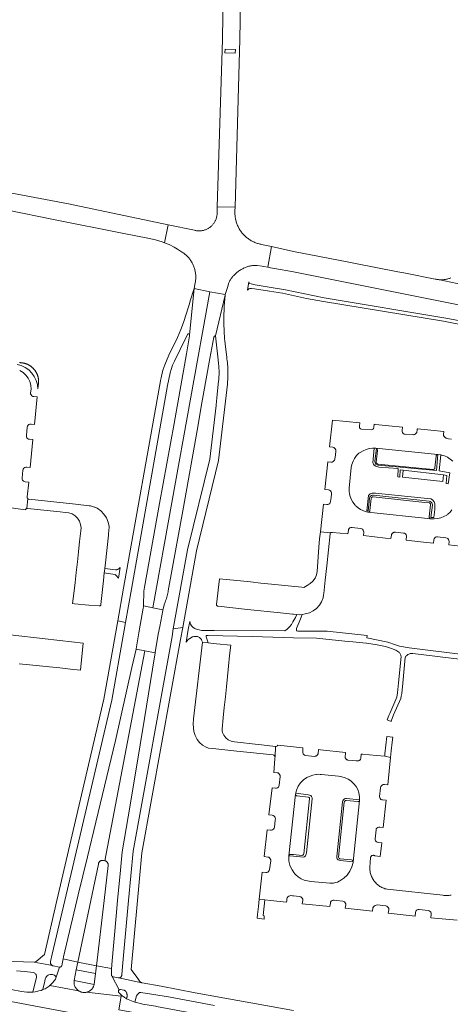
# Model space of a CAD drawing. Extents: x 152825 to 164088, y 457113 to 463005.
# Tile 136 of 256: x 157421 to 157546, y 460470 to 460756. Entities that reach past the tile are written whole.
import ezdxf

# ---------------------------------------------------------------- set-up
doc = ezdxf.new("R2010")
doc.units = 0
doc.header["$LTSCALE"] = 0.5
for name, color, linetype, lineweight in [('B-PV-VH-GESLOTENVERHARDING_ASFALT-GV', 251, 'CONTINUOUS', 18), ('B-PV-VH-GESLOTENVERHARDING_KUNSTSTOF-GV', 251, 'CONTINUOUS', 18), ('B-PV-VH-HALFVERHARDING_GRAVEL-GV', 251, 'CONTINUOUS', 18), ('B-PV-VH-ONVERHARD_ZAND-GV', 251, 'CONTINUOUS', 18), ('B-PV-VH-OPENVERHARDING_BETONSTRAATSTEEN-GV', 251, 'CONTINUOUS', 18), ('B-PV-VH-OPENVERHARDING_STRAATBAKSTEEN-GV', 251, 'CONTINUOUS', 18)]:
    doc.layers.add(name, color=color, linetype=linetype, lineweight=lineweight)

msp = doc.modelspace()

# ---------------------------------------------------------------- linework, layer by layer
at = {"layer": 'B-PV-VH-GESLOTENVERHARDING_ASFALT-GV', "flags": 128}
for points in [[(157471.155, 460677.681), (157470.052, 460674.068), (157469.801, 460673.246), (157469.532, 460672.38), (157468.103, 460667.79), (157467.373, 460665.834), (157466.376, 460663.49), (157463.886, 460658.377), (157462.693, 460655.498), (157462.091, 460654.027), (157461.75, 460652.242), (157461.746, 460652.225), (157461.637, 460651.799), (157461.535, 460651.372), (157461.441, 460650.942), (157461.426, 460650.869), (157450.731, 460590.721), (157449.022, 460581.181), (157451.254, 460580.698), (157453.004, 460590.35), (157463.461, 460649.503), (157464.213, 460653.192), (157464.502, 460654.138), (157464.923, 460655.396), (157465.448, 460656.593), (157467.101, 460660.025), (157469.39, 460664.579), (157469.468, 460664.56), (157469.608, 460664.495), (157469.736, 460664.391), (157469.806, 460664.291), (157469.853, 460664.151), (157469.842, 460664.23)], [(157475.781, 460676.719), (157471.155, 460677.681), (157469.842, 460664.23), (157469.853, 460664.151), (157469.857, 460664.115), (157469.859, 460664.054), (157469.852, 460663.993), (157468.965, 460658.743), (157465.351, 460638.498), (157461.157, 460615.257), (157456.821, 460590.985), (157456.635, 460589.821), (157456.485, 460585.562), (157459.239, 460584.967)], [(157477.402, 460663.955), (157480.218, 460675.802), (157480.24, 460675.94), (157475.781, 460676.719), (157459.239, 460584.967), (157462.113, 460584.346), (157462.293, 460584.986), (157462.531, 460585.8), (157462.776, 460586.612), (157462.911, 460586.98), (157463.037, 460587.351), (157463.157, 460587.725), (157463.269, 460588.1), (157463.372, 460588.478), (157463.469, 460588.858), (157463.557, 460589.24), (157463.638, 460589.624), (157463.697, 460589.932), (157468.058, 460614.164), (157472.053, 460636.424), (157473.466, 460644.541), (157473.845, 460646.616), (157475.763, 460657.381), (157476.941, 460663.545), (157476.956, 460663.593), (157476.983, 460663.654), (157477.017, 460663.712), (157477.057, 460663.765), (157477.104, 460663.813), (157477.156, 460663.856), (157477.212, 460663.891), (157477.273, 460663.92), (157477.336, 460663.941)], [(157480.218, 460675.802), (157477.402, 460663.955), (157478.165, 460656.948), (157478.207, 460656.643), (157478.263, 460656.198), (157478.31, 460655.751), (157478.35, 460655.304), (157478.381, 460654.856), (157478.405, 460654.407), (157478.42, 460653.958), (157478.428, 460653.509), (157478.427, 460653.06), (157478.419, 460652.611), (157478.402, 460652.162), (157478.378, 460651.713), (157478.345, 460651.265), (157478.305, 460650.818), (157477.996, 460647.941), (157477.779, 460645.877), (157477.695, 460645.062), (157477.561, 460643.757), (157475.799, 460628.114), (157469.307, 460601.839), (157465.149, 460578.885), (157467.872, 460579.248), (157471.874, 460601.485), (157478.296, 460627.735), (157480.84, 460649.888), (157480.989, 460651.95), (157480.999, 460652.479), (157481.001, 460653.007), (157480.994, 460653.536), (157480.98, 460654.064), (157480.958, 460654.593), (157480.928, 460655.12), (157480.889, 460655.648), (157480.843, 460656.174), (157480.789, 460656.7), (157480.727, 460657.225), (157480.673, 460657.635), (157480.189, 460661.595), (157480.18, 460661.684), (157480.108, 460662.409), (157480.044, 460663.136), (157479.988, 460663.863), (157479.94, 460664.591), (157479.901, 460665.319), (157479.869, 460666.048), (157479.845, 460666.777), (157479.829, 460667.506), (157479.821, 460668.235), (157479.821, 460668.965), (157479.83, 460669.694), (157479.846, 460670.423), (157479.87, 460671.152), (157479.902, 460671.881), (157479.942, 460672.609)], [(157507.352, 460602.554), (157506.95, 460595.521), (157506.716, 460594.5), (157506.284, 460593.547), (157505.671, 460592.699), (157504.902, 460591.99), (157504.006, 460591.448), (157503.08, 460590.826), (157502.417, 460590.92), (157499.501, 460591.223), (157496.602, 460591.528), (157493.631, 460591.842), (157490.52, 460592.17), (157487.556, 460592.483), (157484.646, 460592.789), (157481.578, 460593.113), (157478.583, 460593.429), (157477.711, 460585.921), (157477.731, 460585.776), (157477.793, 460585.645), (157477.817, 460585.619), (157477.892, 460585.538), (157478.019, 460585.466), (157478.161, 460585.435), (157486.727, 460584.514), (157496.306, 460583.502), (157499.78, 460583.115), (157500, 460583.091), (157500.98, 460582.983), (157501.819, 460582.891), (157502.522, 460583.015), (157503.457, 460583.18), (157504.645, 460583.506), (157505.752, 460584.049), (157506.737, 460584.789), (157507.567, 460585.7), (157508.213, 460586.751), (157508.65, 460587.903), (157508.795, 460588.722), (157508.865, 460589.116), (157509.262, 460592.977), (157509.703, 460597.188), (157510.676, 460606.487), (157510.697, 460606.57), (157510.713, 460606.614), (157510.777, 460606.712), (157510.822, 460606.755), (157507.837, 460607.045), (157507.619, 460605.027)], [(157459.239, 460584.967), (157456.485, 460585.562), (157456.474, 460585.261), (157456.415, 460584.845), (157455.55, 460579.94), (157455.136, 460577.721), (157454.366, 460573.042), (157454.338, 460572.918), (157456.901, 460572.448), (157459.858, 460571.906), (157459.866, 460571.955), (157460.769, 460577.319), (157461.195, 460579.576), (157462.063, 460584.17), (157462.113, 460584.346)], [(157451.254, 460580.698), (157449.022, 460581.181), (157444.946, 460558.439), (157431.37, 460500), (157427.724, 460484.303), (157425.343, 460482.274), (157425.282, 460482.229), (157425.208, 460482.183), (157425.13, 460482.144), (157425.048, 460482.113), (157424.964, 460482.089), (157424.878, 460482.073), (157424.791, 460482.064), (157424.704, 460482.064), (157430.105, 460481.066), (157430.07, 460481.078), (157429.99, 460481.116), (157429.914, 460481.16), (157429.842, 460481.212), (157429.775, 460481.269), (157429.714, 460481.332), (157429.658, 460481.401), (157429.609, 460481.474), (157429.567, 460481.552), (157429.532, 460481.633), (157429.505, 460481.716), (157429.485, 460481.802), (157429.473, 460481.89), (157429.469, 460481.978), (157429.473, 460482.066), (157429.485, 460482.153), (157429.505, 460482.239), (157430.001, 460484.347), (157433.66, 460500), (157447.259, 460558.17), (157450.869, 460578.455)], [(157467.249, 460575.791), (157467.872, 460579.248), (157465.149, 460578.885), (157464.773, 460576.632), (157453.487, 460514.312), (157452.165, 460500), (157450.39, 460480.779), (157450.183, 460478.364), (157450.183, 460478.348), (157450.177, 460478.266), (157450.164, 460478.184), (157450.143, 460478.104), (157450.114, 460478.027), (157450.078, 460477.953), (157450.034, 460477.882), (157449.985, 460477.816), (157449.929, 460477.755), (157449.867, 460477.7), (157449.801, 460477.651), (157449.729, 460477.609), (157449.655, 460477.574), (157449.577, 460477.546), (157449.497, 460477.526), (157449.415, 460477.513), (157449.332, 460477.509), (157455.976, 460476.105), (157455.896, 460476.129), (157455.819, 460476.161), (157455.745, 460476.199), (157455.676, 460476.245), (157455.611, 460476.298), (157455.551, 460476.356), (157455.497, 460476.42), (157455.45, 460476.488), (157454.849, 460477.287), (157452.888, 460479.893), (157454.726, 460500), (157455.985, 460513.78)], [(157456.901, 460572.448), (157454.338, 460572.918), (157453.142, 460567.659), (157448.336, 460546.44), (157442.645, 460522.702), (157440.229, 460512.687), (157437.517, 460501.615), (157437.141, 460500), (157433.313, 460483.567), (157433.184, 460482.995), (157437.455, 460482.095), (157441.19, 460500), (157443.39, 460510.547), (157443.396, 460510.59), (157443.416, 460510.687), (157443.443, 460510.783), (157443.478, 460510.876), (157443.52, 460510.966), (157443.57, 460511.052), (157443.626, 460511.134), (157443.689, 460511.211), (157443.757, 460511.283), (157443.831, 460511.35), (157443.911, 460511.409), (157443.994, 460511.463), (157444.082, 460511.51), (157444.174, 460511.549), (157444.268, 460511.581), (157444.364, 460511.605), (157444.462, 460511.621), (157444.561, 460511.63), (157444.661, 460511.63), (157444.76, 460511.622), (157444.858, 460511.607), (157445.244, 460511.515)], [(157481.8, 460574.1), (157477.714, 460574.521), (157475.236, 460574.794), (157473.591, 460575.014), (157470.964, 460552.694), (157470.929, 460551.208), (157471.063, 460549.074), (157471.447, 460547.895), (157472.092, 460546.716), (157472.738, 460545.889), (157473.619, 460545.089), (157474.639, 460544.48), (157475.357, 460544.25), (157477.512, 460543.988), (157483.608, 460543.356), (157494.181, 460542.236), (157494.311, 460542.154), (157494.428, 460542.054), (157494.529, 460541.938), (157494.612, 460541.809), (157494.676, 460541.68), (157494.86, 460544.733), (157490.752, 460545.183), (157489.823, 460545.282), (157482.892, 460546.008), (157481.936, 460546.213), (157481.068, 460546.599), (157480.359, 460547.225), (157479.823, 460548.002), (157479.456, 460548.754), (157479.362, 460549.226), (157479.328, 460549.405), (157479.316, 460549.587), (157479.325, 460549.769), (157479.659, 460553.051), (157479.96, 460556.015), (157480.277, 460559.127), (157480.569, 460561.994), (157480.881, 460565.064), (157481.182, 460568.026), (157481.496, 460571.115)], [(157459.858, 460571.906), (157456.901, 460572.448), (157445.244, 460511.515), (157445.255, 460511.512), (157445.354, 460511.484), (157445.451, 460511.448), (157445.544, 460511.405), (157445.634, 460511.354), (157445.72, 460511.297), (157445.801, 460511.233), (157445.877, 460511.163), (157445.948, 460511.088), (157446.012, 460511.007), (157446.07, 460510.921), (157446.121, 460510.832), (157446.165, 460510.738), (157446.201, 460510.642), (157446.231, 460510.543), (157446.252, 460510.442), (157446.265, 460510.339), (157446.271, 460510.236), (157446.268, 460510.133), (157445.086, 460500), (157442.87, 460481.01), (157447.223, 460480.215), (157447.268, 460481.075), (157447.316, 460481.401), (157448.572, 460495.392), (157448.992, 460500), (157449.796, 460508.819), (157450.294, 460514.086), (157451.997, 460524.304), (157454.236, 460537.557), (157456.74, 460552.825), (157459.118, 460567.144)], [(157506.73, 460536.562), (157507.347, 460536.614), (157507.819, 460536.598), (157508.184, 460536.586), (157513.141, 460536.062), (157514.095, 460535.919), (157515.017, 460535.639), (157515.889, 460535.228), (157516.693, 460534.695), (157517.41, 460534.051), (157517.553, 460533.884), (157518.193, 460533.075), (157518.693, 460532.173), (157519.04, 460531.202), (157519.225, 460530.188), (157519.244, 460529.178), (157519.218, 460528.994), (157517.371, 460511.208), (157517.328, 460511.043), (157516.977, 460509.724), (157516.399, 460508.488), (157515.611, 460507.375), (157514.639, 460506.418), (157513.512, 460505.648), (157513.321, 460505.552), (157512.797, 460505.331), (157512.254, 460505.16), (157511.698, 460505.041), (157511.134, 460504.973), (157510.565, 460504.959), (157505.084, 460505.526), (157504.107, 460505.65), (157503.158, 460505.913), (157502.257, 460506.311), (157501.424, 460506.834), (157500.674, 460507.473), (157500.51, 460507.635), (157500.025, 460508.227), (157500, 460508.265), (157499.607, 460508.868), (157499.261, 460509.551), (157498.991, 460510.267), (157498.8, 460511.009), (157498.733, 460511.389), (157498.69, 460511.773), (157498.671, 460512.159), (157498.675, 460512.545), (157498.702, 460512.919), (157498.706, 460512.955), (157500.63, 460530.877), (157500.701, 460531.176), (157500.801, 460531.599), (157500.907, 460532.047), (157501.395, 460533.147), (157502.078, 460534.138), (157502.931, 460534.986), (157503.926, 460535.663), (157504.136, 460535.764), (157504.895, 460536.116), (157505.691, 460536.377), (157506.512, 460536.544)], [(157436.988, 460479.796), (157437.455, 460482.095), (157433.184, 460482.995), (157432.841, 460481.535), (157432.735, 460481.032), (157432.732, 460481.02), (157432.71, 460480.96), (157432.68, 460480.902), (157432.644, 460480.849), (157432.601, 460480.8), (157432.553, 460480.757), (157432.5, 460480.721), (157432.442, 460480.691), (157432.382, 460480.668), (157432.319, 460480.654), (157432.255, 460480.647), (157432.19, 460480.648), (157432.126, 460480.657), (157431.092, 460477.718), (157431.088, 460477.518), (157431.021, 460477.31), (157430.908, 460477.137), (157430.618, 460476.711), (157430.095, 460476.088), (157429.794, 460475.78), (157429.509, 460475.475), (157429.257, 460475.251), (157437.616, 460473.774), (157437.569, 460473.805), (157437.446, 460473.898), (157437.328, 460473.997), (157437.215, 460474.101), (157437.108, 460474.212), (157437.006, 460474.328), (157436.911, 460474.449), (157436.822, 460474.574), (157436.74, 460474.705), (157436.665, 460474.839), (157436.596, 460474.977), (157436.535, 460475.118), (157436.482, 460475.263), (157436.436, 460475.41), (157436.398, 460475.559), (157436.367, 460475.71), (157436.344, 460475.862), (157436.33, 460476.016), (157436.323, 460476.169), (157436.324, 460476.323), (157436.334, 460476.477), (157436.351, 460476.63), (157436.376, 460476.782)], [(157442.593, 460478.815), (157436.988, 460479.796), (157436.376, 460476.782), (157442.189, 460475.611)], [(157447.223, 460480.215), (157442.87, 460481.01), (157442.593, 460478.815), (157442.189, 460475.611), (157442.184, 460475.589), (157442.148, 460475.439), (157442.103, 460475.292), (157442.051, 460475.147), (157441.992, 460475.005), (157441.925, 460474.866), (157441.851, 460474.731), (157441.77, 460474.6), (157441.682, 460474.473), (157441.588, 460474.351), (157441.488, 460474.234), (157441.382, 460474.123), (157441.27, 460474.017), (157441.153, 460473.917), (157441.031, 460473.823), (157440.904, 460473.736), (157440.773, 460473.655), (157440.637, 460473.582), (157440.499, 460473.515), (157440.356, 460473.456), (157440.211, 460473.404), (157440.064, 460473.36), (157439.922, 460473.326), (157449.963, 460472.198), (157450.018, 460472.545), (157449.97, 460472.587), (157449.79, 460472.756), (157449.615, 460472.932), (157449.446, 460473.113), (157449.283, 460473.299), (157449.278, 460473.307), (157449.247, 460473.363), (157449.223, 460473.422), (157449.207, 460473.484), (157449.199, 460473.547), (157449.199, 460473.611), (157449.207, 460473.674), (157449.223, 460473.736), (157449.246, 460473.795), (157449.277, 460473.851), (157449.314, 460473.903), (157449.357, 460473.949), (157449.406, 460473.99), (157447.44, 460477.901), (157447.43, 460477.909), (157447.379, 460477.959), (157447.333, 460478.015), (157447.294, 460478.076), (157447.261, 460478.14), (157447.236, 460478.208), (157447.219, 460478.278), (157447.175, 460478.734)], [(157449.33, 460468.191), (157500, 460459.005), (157544.522, 460450.934), (157518.903, 460458.509), (157517.869, 460458.719), (157500, 460462.054), (157474.327, 460466.601), (157460.245, 460469.185), (157459.936, 460469.241), (157456.261, 460469.911), (157454.097, 460470.413), (157453.962, 460470.469), (157451.572, 460471.466), (157451.373, 460471.574), (157451.159, 460471.699), (157450.949, 460471.831), (157450.744, 460471.969), (157450.543, 460472.114), (157450.347, 460472.266), (157450.156, 460472.423), (157450.018, 460472.545), (157449.963, 460472.198)]]:
    msp.add_lwpolyline(points, close=True, dxfattribs=at)
for points in [[(157545.892, 460633.956), (157545.021, 460634.046), (157544.693, 460634.151), (157544.499, 460634.212), (157544.373, 460634.24), (157544.252, 460634.283), (157544.137, 460634.34), (157544.029, 460634.412), (157543.932, 460634.496), (157543.846, 460634.592), (157543.772, 460634.697), (157543.712, 460634.811), (157543.666, 460634.931), (157543.636, 460635.056), (157543.621, 460635.184), (157543.622, 460635.313), (157543.625, 460635.338), (157543.66, 460636.177), (157539.918, 460636.572), (157536.071, 460636.966), (157535.959, 460636.978), (157535.924, 460636.505), (157535.925, 460636.456), (157535.917, 460636.315), (157535.893, 460636.177), (157535.854, 460636.042), (157535.8, 460635.912), (157535.731, 460635.789), (157535.649, 460635.675), (157535.554, 460635.571), (157535.449, 460635.479), (157535.333, 460635.399), (157535.209, 460635.333), (157535.078, 460635.281), (157534.943, 460635.244), (157534.525, 460635.27), (157532.506, 460635.363), (157532.197, 460635.439), (157531.926, 460635.608), (157531.723, 460635.854), (157531.608, 460636.151), (157531.591, 460636.47), (157531.687, 460637.422), (157527.691, 460637.844), (157523.836, 460638.239), (157523.451, 460638.279), (157523.365, 460637.384), (157523.287, 460637.073), (157523.19, 460636.901), (157523.029, 460636.74), (157522.78, 460636.634), (157519.791, 460636.885), (157519.522, 460636.948), (157519.356, 460637.084), (157519.244, 460637.243), (157519.176, 460637.421), (157519.156, 460637.738), (157519.263, 460638.715), (157511.384, 460639.442), (157510.505, 460631.718), (157511.425, 460631.606), (157511.725, 460631.523), (157511.985, 460631.351), (157512.181, 460631.108), (157512.292, 460630.817), (157512.309, 460630.506), (157512.188, 460629.369), (157512.033, 460628.166), (157511.949, 460627.864), (157511.776, 460627.604), (157511.531, 460627.411), (157511.237, 460627.303), (157510.925, 460627.292), (157510.036, 460627.398), (157509.165, 460619.335), (157510.181, 460619.228), (157510.524, 460619.099), (157510.751, 460618.895), (157510.942, 460618.646), (157511.044, 460618.349), (157511.049, 460618.035), (157510.937, 460617.021), (157510.796, 460615.842), (157510.724, 460615.538), (157510.557, 460615.273), (157510.315, 460615.075), (157510.021, 460614.966), (157509.709, 460614.958), (157508.703, 460615.076), (157507.837, 460607.045), (157510.822, 460606.755), (157510.862, 460606.793), (157510.964, 460606.851), (157511.078, 460606.883), (157511.404, 460606.858), (157515.852, 460606.408), (157515.984, 460607.379), (157516.027, 460607.7), (157516.176, 460607.968), (157516.419, 460608.168), (157516.712, 460608.28), (157517.026, 460608.295), (157519.534, 460608.016), (157519.831, 460607.937), (157520.091, 460607.771), (157520.288, 460607.534), (157520.403, 460607.249), (157520.426, 460606.942), (157520.345, 460605.928), (157526.739, 460605.228), (157528.33, 460605.065), (157528.451, 460606.066), (157528.464, 460606.115), (157528.496, 460606.207), (157528.535, 460606.296), (157528.581, 460606.381), (157528.633, 460606.463), (157528.693, 460606.539), (157528.758, 460606.611), (157528.829, 460606.677), (157528.906, 460606.736), (157528.987, 460606.79), (157529.072, 460606.836), (157529.161, 460606.875), (157529.252, 460606.907), (157529.346, 460606.931), (157529.442, 460606.947), (157529.538, 460606.956), (157529.635, 460606.956), (157531.937, 460606.693), (157532.246, 460606.618), (157532.515, 460606.449), (157532.716, 460606.202), (157532.827, 460605.905), (157532.729, 460604.59), (157537.798, 460604.042), (157540.679, 460603.731), (157540.778, 460604.701), (157540.864, 460605.005), (157541.039, 460605.268), (157541.285, 460605.466), (157541.579, 460605.58), (157541.894, 460605.599), (157544.305, 460605.328), (157544.608, 460605.241), (157544.87, 460605.067), (157545.068, 460604.822), (157545.183, 460604.53), (157545.204, 460604.216), (157545.133, 460603.252), (157548.419, 460602.917)], [(157546.045, 460613.422), (157545.514, 460612.764), (157544.894, 460612.188), (157544.68, 460612.033), (157544.511, 460611.899), (157543.674, 460611.452), (157542.787, 460611.114), (157541.865, 460610.892), (157540.921, 460610.788), (157539.973, 460610.804), (157539.906, 460610.812), (157521.658, 460612.773), (157521.614, 460612.784), (157521.268, 460612.858), (157520.863, 460612.945), (157520.138, 460613.196), (157519.449, 460613.535), (157518.808, 460613.955), (157518.222, 460614.452), (157518.067, 460614.607), (157517.909, 460614.784), (157517.254, 460615.624), (157516.742, 460616.558), (157516.388, 460617.563), (157516.268, 460618.228), (157516.199, 460618.611), (157516.182, 460619.676), (157516.801, 460625.667), (157517.001, 460626.614), (157517.158, 460627.043), (157517.334, 460627.524), (157517.682, 460628.17), (157517.793, 460628.377), (157518.37, 460629.155), (157519.051, 460629.844), (157519.241, 460629.973), (157519.412, 460630.1), (157520.231, 460630.583), (157521.109, 460630.95), (157522.028, 460631.192), (157522.972, 460631.307), (157523.476, 460631.298), (157523.619, 460631.295), (157523.923, 460631.29), (157541.953, 460629.462), (157542.773, 460629.357), (157542.913, 460629.339), (157543.845, 460629.08), (157544.731, 460628.69), (157545.551, 460628.176), (157546.289, 460627.55)], [(157545.794, 460501.556), (157545.449, 460501.501), (157545.101, 460501.462), (157544.752, 460501.439), (157544.402, 460501.432), (157544.052, 460501.441), (157543.703, 460501.466), (157543.416, 460501.499), (157527.206, 460503.242), (157526.896, 460503.316), (157526.591, 460503.406), (157526.29, 460503.51), (157525.995, 460503.63), (157525.706, 460503.764), (157525.424, 460503.913), (157525.15, 460504.075), (157524.885, 460504.251), (157524.628, 460504.441), (157524.382, 460504.642), (157524.146, 460504.856), (157523.921, 460505.082), (157523.708, 460505.319), (157523.506, 460505.565), (157523.318, 460505.822), (157523.142, 460506.088), (157522.981, 460506.363), (157522.833, 460506.645), (157522.699, 460506.934), (157522.58, 460507.229), (157522.476, 460507.531), (157522.388, 460507.837), (157522.315, 460508.147), (157522.257, 460508.46), (157522.216, 460508.776), (157522.19, 460509.093), (157522.18, 460509.412), (157522.183, 460509.662), (157522.387, 460512.362), (157522.404, 460512.474), (157522.437, 460512.582), (157522.484, 460512.684), (157522.546, 460512.779), (157522.62, 460512.864), (157522.706, 460512.937), (157522.801, 460512.998), (157522.904, 460513.045), (157523.012, 460513.077), (157523.124, 460513.093), (157523.237, 460513.093), (157523.348, 460513.077), (157523.457, 460513.046), (157523.56, 460512.999), (157523.655, 460512.939), (157523.692, 460512.908), (157525.249, 460512.778), (157525.662, 460516.756), (157524.659, 460516.855), (157524.354, 460516.925), (157524.087, 460517.088), (157523.885, 460517.327), (157523.768, 460517.617), (157523.748, 460517.929), (157524.007, 460520.458), (157524.087, 460520.759), (157524.26, 460521.018), (157524.506, 460521.209), (157524.8, 460521.311), (157525.111, 460521.314), (157526.114, 460521.128), (157526.936, 460529.066), (157525.975, 460529.173), (157525.68, 460529.254), (157525.398, 460529.35), (157525.192, 460529.59), (157525.072, 460529.881), (157525.05, 460530.196), (157525.326, 460532.727), (157525.398, 460533.037), (157525.568, 460533.305), (157525.818, 460533.502), (157526.117, 460533.632), (157526.445, 460533.675), (157527.405, 460533.598), (157528.221, 460541.491), (157526.528, 460541.86), (157524.091, 460542.125), (157520.104, 460542.452), (157519.682, 460542.497), (157519.585, 460541.176), (157519.527, 460541.051), (157519.459, 460540.942), (157519.378, 460540.842), (157519.285, 460540.754), (157519.182, 460540.678), (157519.07, 460540.615), (157518.952, 460540.566), (157518.828, 460540.533), (157518.701, 460540.515), (157518.281, 460540.546), (157515.932, 460540.712), (157515.805, 460540.74), (157515.682, 460540.783), (157515.566, 460540.841), (157515.457, 460540.913), (157515.358, 460540.998), (157515.27, 460541.094), (157515.195, 460541.2), (157515.133, 460541.314), (157515.088, 460541.427), (157515.124, 460542.992), (157507.916, 460543.766), (157507.254, 460543.837), (157507.163, 460542.61), (157507.135, 460542.513), (157507.087, 460542.396), (157507.025, 460542.286), (157506.949, 460542.185), (157506.861, 460542.094), (157506.762, 460542.015), (157506.654, 460541.95), (157506.538, 460541.898), (157506.417, 460541.861), (157506.293, 460541.84), (157506.166, 460541.835), (157503.485, 460542.097), (157503.36, 460542.143), (157503.243, 460542.204), (157503.133, 460542.278), (157503.033, 460542.365), (157502.944, 460542.464), (157502.868, 460542.573), (157502.806, 460542.69), (157502.758, 460542.813), (157502.726, 460542.937), (157502.744, 460544.323), (157500, 460544.612), (157495.506, 460545.085), (157495.434, 460544.94), (157495.322, 460544.823), (157495.18, 460544.746), (157495.021, 460544.715), (157494.86, 460544.733), (157494.676, 460541.68), (157494.667, 460541.348), (157494.661, 460541.152), (157494.315, 460537.167), (157495.255, 460537.089), (157495.558, 460537.006), (157495.821, 460536.833), (157496.017, 460536.587), (157496.128, 460536.293), (157496.144, 460535.979), (157495.88, 460533.497), (157495.807, 460533.185), (157495.639, 460532.912), (157495.391, 460532.708), (157495.092, 460532.593), (157494.771, 460532.581), (157493.8, 460532.696), (157492.896, 460524.847), (157493.877, 460524.735), (157494.178, 460524.654), (157494.44, 460524.485), (157494.639, 460524.243), (157494.754, 460523.953), (157494.775, 460523.642), (157494.739, 460523.299), (157494.488, 460521.266), (157494.397, 460520.967), (157494.219, 460520.71), (157493.973, 460520.518), (157493.68, 460520.409), (157493.367, 460520.393), (157492.394, 460520.499), (157491.5, 460512.721), (157492.545, 460512.598), (157492.848, 460512.518), (157493.113, 460512.348), (157493.311, 460512.105), (157493.425, 460511.812), (157493.443, 460511.498), (157493.073, 460508.957), (157492.988, 460508.657), (157492.815, 460508.398), (157492.571, 460508.204), (157492.28, 460508.094), (157491.968, 460508.078), (157490.979, 460508.187), (157490.079, 460500.368), (157490.078, 460500.363), (157491.719, 460500.182), (157493.37, 460500), (157498.04, 460499.479), (157498.091, 460500), (157498.138, 460500.486), (157498.224, 460500.79), (157498.398, 460501.052), (157498.645, 460501.249), (157498.939, 460501.362), (157499.258, 460501.414), (157499.705, 460501.367), (157500, 460501.334), (157501.83, 460501.132), (157502.14, 460501.052), (157502.408, 460500.876), (157502.605, 460500.623), (157502.71, 460500.32), (157502.71, 460500), (157502.596, 460499.024), (157510.63, 460498.216), (157510.745, 460499.168), (157510.819, 460499.479), (157510.988, 460499.751), (157511.236, 460499.954), (157511.357, 460500), (157511.535, 460500.068), (157511.856, 460500.08), (157512.572, 460500), (157514.327, 460499.804), (157514.624, 460499.717), (157514.881, 460499.546), (157515.077, 460499.307), (157515.193, 460499.02), (157515.22, 460498.713), (157515.065, 460497.7), (157522.967, 460496.861), (157523.088, 460497.798), (157523.266, 460498.094), (157523.48, 460498.35), (157523.726, 460498.546), (157524.019, 460498.66), (157524.332, 460498.682), (157526.799, 460498.398), (157527.103, 460498.318), (157527.367, 460498.147), (157527.563, 460497.901), (157527.671, 460497.606), (157527.681, 460497.292), (157527.567, 460496.277), (157535.321, 460495.447), (157535.438, 460496.466), (157535.515, 460496.771), (157535.685, 460497.036), (157535.929, 460497.234), (157536.223, 460497.345), (157536.537, 460497.357), (157537.384, 460497.27), (157539.127, 460497.071), (157539.428, 460496.986), (157539.689, 460496.813), (157539.885, 460496.569), (157539.996, 460496.277), (157540.013, 460495.964), (157539.922, 460494.988), (157547.567, 460494.249)], [(157354.634, 460482.587), (157448.803, 460464.854)], [(157448.803, 460464.854), (157354.634, 460482.587)], [(157419.593, 460479.566), (157421.903, 460479.319), (157424.593, 460479.032), (157424.9, 460478.866), (157425.075, 460478.724), (157425.202, 460478.579), (157425.299, 460478.449), (157425.372, 460478.279), (157425.408, 460478.005), (157425.384, 460477.705), (157424.395, 460473.357), (157425.039, 460473.448), (157425.55, 460473.545), (157426.154, 460473.699), (157426.742, 460473.88), (157427.286, 460474.088), (157427.817, 460476.575), (157427.974, 460477.223), (157428.159, 460477.647), (157428.325, 460477.89), (157428.534, 460478.099), (157428.802, 460478.287), (157429.017, 460478.392), (157429.406, 460478.469), (157429.78, 460478.485), (157430.05, 460478.456), (157430.327, 460478.39), (157430.652, 460478.249), (157430.878, 460478.061), (157431.092, 460477.718), (157432.126, 460480.657), (157430.234, 460481.027), (157430.153, 460481.049), (157430.105, 460481.066), (157424.704, 460482.064), (157421.646, 460482.178), (157415.616, 460482.384)], [(157449.33, 460468.191), (157449.963, 460472.198), (157439.922, 460473.326), (157439.914, 460473.324), (157439.763, 460473.295), (157439.61, 460473.274), (157439.457, 460473.261), (157439.303, 460473.257), (157439.149, 460473.26), (157438.995, 460473.271), (157438.843, 460473.29), (157438.691, 460473.317), (157438.541, 460473.352), (157438.393, 460473.395), (157438.247, 460473.445), (157438.105, 460473.503), (157437.965, 460473.568), (157437.829, 460473.64), (157437.697, 460473.719), (157437.616, 460473.774), (157429.257, 460475.251), (157429.095, 460475.108), (157428.544, 460474.684), (157427.992, 460474.357), (157427.286, 460474.088), (157426.742, 460473.88), (157426.154, 460473.699), (157425.55, 460473.545), (157425.039, 460473.448), (157424.395, 460473.357), (157423.948, 460473.308), (157423.429, 460473.308), (157422.669, 460473.336), (157421.078, 460473.555), (157420.605, 460473.644), (157404.274, 460476.733)], [(157500, 460467.984), (157471.495, 460473.204), (157461.648, 460475.053), (157456.092, 460476.084), (157456.058, 460476.089), (157455.976, 460476.105), (157449.332, 460477.509), (157449.25, 460477.512), (157449.168, 460477.524), (157447.712, 460477.764), (157447.682, 460477.772), (157447.614, 460477.795), (157447.549, 460477.826), (157447.487, 460477.864), (157447.44, 460477.901), (157449.406, 460473.99), (157449.46, 460474.025), (157449.518, 460474.052), (157449.578, 460474.072), (157449.641, 460474.084), (157449.704, 460474.089), (157449.768, 460474.085), (157450.75, 460473.906), (157450.806, 460473.903), (157450.882, 460473.893), (157450.957, 460473.874), (157451.029, 460473.848), (157451.099, 460473.815), (157451.164, 460473.775), (157451.225, 460473.728), (157451.281, 460473.675), (157451.331, 460473.616), (157451.374, 460473.553), (157451.411, 460473.485), (157451.44, 460473.434), (157451.503, 460473.313), (157451.558, 460473.189), (157451.606, 460473.062), (157451.647, 460472.932), (157451.68, 460472.801), (157451.705, 460472.667), (157451.722, 460472.532), (157451.731, 460472.397), (157451.732, 460472.261), (157451.725, 460472.125), (157451.71, 460471.99), (157451.687, 460471.856), (157451.656, 460471.724), (157451.618, 460471.594), (157451.572, 460471.466), (157453.962, 460470.469), (157454.501, 460472.262), (157454.718, 460472.638), (157454.993, 460472.964), (157455.317, 460473.219), (157455.705, 460473.29), (157463.78, 460471.952), (157477.078, 460469.527)]]:
    msp.add_lwpolyline(points, dxfattribs=at)
at = {"layer": 'B-PV-VH-GESLOTENVERHARDING_KUNSTSTOF-GV', "flags": 128}
msp.add_lwpolyline([(157543.582, 460623.597), (157531.864, 460624.905), (157531.643, 460622.93), (157543.361, 460621.622)], close=True, dxfattribs=at)
at = {"layer": 'B-PV-VH-HALFVERHARDING_GRAVEL-GV', "flags": 128}
for points in [[(157558.867, 460666.266), (157544.884, 460668.999), (157508.972, 460674.962), (157497.678, 460677.273), (157493.565, 460677.978), (157488.929, 460678.782), (157487.34, 460679.132), (157487.211, 460679.25), (157487.14, 460679.385), (157487.092, 460679.598), (157486.716, 460677.174), (157486.874, 460677.377), (157487.063, 460677.554), (157487.357, 460677.671), (157487.848, 460677.702), (157488.724, 460677.621), (157493.03, 460676.933), (157496.882, 460676.299), (157503.812, 460674.806), (157508.709, 460673.907), (157543.586, 460668.182), (157556.857, 460665.639)], [(157551.572, 460571.164), (157533.593, 460573.392), (157530.826, 460573.867), (157529.696, 460574.213), (157527.412, 460575.022), (157521.371, 460576.226), (157521.442, 460576.905), (157509.824, 460578.144), (157501.328, 460578.215), (157500.91, 460578.271), (157500.905, 460578.595), (157500.955, 460578.951), (157501.098, 460579.403), (157501.386, 460580.097), (157501.688, 460580.842), (157502.065, 460581.815), (157502.522, 460583.015), (157501.819, 460582.891), (157500.98, 460582.983), (157500.584, 460582.163), (157499.881, 460580.873), (157499.427, 460580.115), (157498.949, 460579.494), (157498.216, 460578.757), (157497.488, 460578.292), (157477.024, 460578.341), (157474.018, 460578.355), (157473.297, 460578.408), (157472.664, 460578.537), (157472.034, 460578.708), (157471.418, 460578.987), (157470.935, 460579.282), (157470.444, 460579.729), (157470.145, 460580.231), (157469.92, 460580.969), (157469.499, 460578.666), (157468.836, 460575.032), (157469.473, 460575.719), (157469.958, 460576.08), (157470.716, 460576.494), (157471.098, 460576.597), (157471.561, 460576.652), (157472.204, 460576.591), (157472.703, 460576.373), (157473.05, 460576.038), (157473.289, 460575.757), (157473.46, 460575.414), (157473.591, 460575.014), (157475.236, 460574.794), (157474.642, 460576.517), (157474.639, 460576.703), (157474.726, 460576.881), (157474.908, 460576.957), (157475.275, 460576.946), (157488.058, 460576.685), (157500, 460576.284), (157506.743, 460576.148), (157514.985, 460575.33), (157517.224, 460575.108), (157521.135, 460574.72), (157521.279, 460574.699), (157524.331, 460574.245), (157526.749, 460573.695), (157528.511, 460573.112), (157529.724, 460572.629), (157530.648, 460572.122), (157530.777, 460571.962), (157530.894, 460571.793), (157530.997, 460571.615), (157531.086, 460571.43), (157531.16, 460571.239), (157531.219, 460571.042), (157531.263, 460570.841), (157530.571, 460563.197), (157530.282, 460560.235), (157530.012, 460559.043), (157527.981, 460554.319), (157527.742, 460553.68), (157527.269, 460552.415), (157528.394, 460551.995), (157528.408, 460552.033), (157529.095, 460553.872), (157531.158, 460558.67), (157531.307, 460559.33), (157531.469, 460560.043), (157531.766, 460563.085), (157532.437, 460570.501), (157532.458, 460570.541), (157532.552, 460570.703), (157532.659, 460570.857), (157532.78, 460571.001), (157532.912, 460571.133), (157533.055, 460571.255), (157533.208, 460571.363), (157533.369, 460571.458), (157533.538, 460571.539), (157533.714, 460571.606), (157533.894, 460571.657), (157534.078, 460571.692), (157534.264, 460571.712), (157534.452, 460571.716), (157534.639, 460571.703), (157549.003, 460569.912)]]:
    msp.add_lwpolyline(points, dxfattribs=at)
msp.add_lwpolyline([(157449.205, 460593.58), (157449.763, 460596.703), (157449.451, 460596.425), (157449.434, 460596.408), (157449.417, 460596.391), (157449.399, 460596.375), (157449.381, 460596.359), (157449.364, 460596.343), (157449.345, 460596.327), (157449.327, 460596.312), (157449.308, 460596.297), (157449.289, 460596.283), (157449.27, 460596.269), (157449.25, 460596.255), (157449.23, 460596.241), (157449.21, 460596.228), (157449.19, 460596.215), (157449.17, 460596.203), (157449.149, 460596.191), (157449.128, 460596.179), (157449.107, 460596.168), (157449.086, 460596.157), (157449.064, 460596.146), (157449.043, 460596.136), (157449.021, 460596.126), (157448.999, 460596.117), (157448.977, 460596.108), (157448.955, 460596.099), (157448.932, 460596.091), (157448.909, 460596.083), (157448.887, 460596.076), (157448.864, 460596.069), (157448.841, 460596.062), (157448.818, 460596.056), (157448.795, 460596.05), (157448.771, 460596.045), (157448.748, 460596.04), (157448.725, 460596.035), (157448.701, 460596.031), (157448.677, 460596.027), (157448.654, 460596.023), (157448.63, 460596.021), (157448.606, 460596.018), (157448.582, 460596.016), (157448.558, 460596.014), (157448.534, 460596.013), (157448.511, 460596.012), (157448.487, 460596.012), (157448.463, 460596.012), (157448.439, 460596.012), (157448.415, 460596.013), (157448.391, 460596.014), (157445.233, 460596.379), (157445.139, 460595.577), (157445.088, 460595.097), (157448.186, 460594.67), (157448.247, 460594.62), (157448.307, 460594.57), (157448.366, 460594.518), (157448.425, 460594.465), (157448.482, 460594.412), (157448.539, 460594.357), (157448.594, 460594.302), (157448.649, 460594.245), (157448.703, 460594.187), (157448.755, 460594.129), (157448.807, 460594.07), (157448.858, 460594.01), (157448.907, 460593.949), (157448.956, 460593.887)], close=True, dxfattribs=at)
at = {"layer": 'B-PV-VH-ONVERHARD_ZAND-GV', "flags": 128}
msp.add_lwpolyline([(157419.808, 460655.673), (157421.013, 460655.315), (157422.143, 460654.764), (157423.167, 460654.034), (157424.057, 460653.146), (157424.789, 460652.124), (157425.343, 460650.995), (157425.704, 460649.791), (157425.862, 460648.544), (157426.027, 460650.212), (157426.034, 460650.308), (157426.039, 460650.405), (157426.042, 460650.502), (157426.044, 460650.598), (157426.044, 460650.695), (157426.042, 460650.792), (157426.038, 460650.888), (157426.033, 460650.985), (157426.027, 460651.081), (157426.018, 460651.178), (157426.008, 460651.274), (157425.996, 460651.37), (157425.982, 460651.466), (157425.967, 460651.561), (157425.95, 460651.656), (157425.932, 460651.751), (157425.911, 460651.846), (157425.889, 460651.94), (157425.866, 460652.034), (157425.841, 460652.127), (157425.814, 460652.22), (157425.786, 460652.312), (157425.755, 460652.404), (157425.724, 460652.496), (157425.691, 460652.587), (157425.656, 460652.677), (157425.619, 460652.766), (157425.581, 460652.855), (157425.542, 460652.944), (157425.501, 460653.031), (157425.458, 460653.118), (157425.414, 460653.204), (157425.369, 460653.289), (157425.321, 460653.374), (157425.273, 460653.457), (157425.223, 460653.54), (157425.171, 460653.622), (157425.119, 460653.703), (157425.064, 460653.783), (157425.008, 460653.862), (157424.951, 460653.94), (157424.893, 460654.017), (157424.833, 460654.093), (157424.772, 460654.168), (157424.71, 460654.242), (157424.646, 460654.315), (157424.581, 460654.386), (157424.515, 460654.457), (157424.448, 460654.526), (157424.379, 460654.594), (157424.309, 460654.661), (157424.238, 460654.727), (157424.166, 460654.791), (157424.093, 460654.854), (157424.019, 460654.916), (157423.943, 460654.977), (157423.867, 460655.036), (157423.789, 460655.094), (157423.711, 460655.151), (157423.631, 460655.206), (157423.551, 460655.26), (157423.47, 460655.312), (157423.387, 460655.363), (157423.304, 460655.412), (157423.22, 460655.46), (157423.136, 460655.507), (157423.05, 460655.552), (157422.964, 460655.595), (157422.877, 460655.637), (157422.789, 460655.678), (157422.7, 460655.716), (157422.611, 460655.754), (157422.521, 460655.79), (157422.431, 460655.824), (157422.34, 460655.856), (157422.248, 460655.887), (157422.156, 460655.917), (157422.063, 460655.945), (157421.97, 460655.971), (157421.877, 460655.995), (157421.783, 460656.018), (157421.689, 460656.04), (157421.594, 460656.059), (157421.499, 460656.077), (157421.403, 460656.093), (157421.308, 460656.108), (157421.212, 460656.121), (157421.116, 460656.132), (157421.02, 460656.141), (157420.924, 460656.149), (157420.827, 460656.156), (157420.73, 460656.16), (157420.634, 460656.163), (157420.537, 460656.164)], dxfattribs=at)
for points in [[(157524.105, 460631.248), (157523.923, 460631.29), (157523.619, 460631.295), (157523.476, 460631.298), (157523.095, 460627.043), (157523.282, 460626.706), (157523.445, 460626.42), (157523.981, 460626.145), (157524.816, 460625.846), (157530.439, 460625.46), (157530.327, 460622.991), (157530.863, 460622.941), (157531.05, 460625.011), (157531.864, 460624.905), (157543.582, 460623.597), (157544.59, 460623.415), (157544.316, 460621.046), (157544.989, 460620.946), (157545.388, 460624.188), (157542.296, 460624.712), (157542.773, 460629.357), (157541.953, 460629.462), (157541.535, 460624.799), (157524.641, 460626.37), (157523.981, 460626.632), (157523.769, 460626.993), (157523.694, 460627.554)], [(157541.108, 460613.551), (157541.108, 460615.171), (157540.921, 460615.707), (157540.385, 460616.281), (157539.898, 460616.618), (157533.253, 460617.316), (157523.877, 460618.288), (157522.88, 460618.238), (157522.269, 460618.051), (157521.782, 460617.603), (157521.302, 460613.177), (157521.693, 460613.09), (157522.107, 460616.808), (157522.207, 460617.12), (157522.401, 460617.386), (157522.668, 460617.577), (157522.982, 460617.674), (157523.31, 460617.669), (157539.45, 460615.901), (157539.731, 460615.822), (157539.981, 460615.671), (157540.18, 460615.457), (157540.313, 460615.196), (157540.37, 460614.91), (157540.353, 460614.761), (157539.948, 460611.181), (157540.808, 460611.207)], [(157500.63, 460530.877), (157500.641, 460530.721), (157500.701, 460530.577), (157500.804, 460530.459), (157500.938, 460530.38), (157501.091, 460530.347), (157504.282, 460530.019), (157504.432, 460529.972), (157504.56, 460529.881), (157504.655, 460529.755), (157504.706, 460529.607), (157504.711, 460529.45), (157502.996, 460513.524), (157502.954, 460513.365), (157502.863, 460513.228), (157502.734, 460513.126), (157502.579, 460513.071), (157502.415, 460513.067), (157500, 460513.298), (157499.263, 460513.369), (157499.105, 460513.365), (157498.957, 460513.312), (157498.832, 460513.214), (157498.745, 460513.083), (157498.706, 460512.955), (157498.702, 460512.919), (157500, 460512.801), (157503.019, 460512.525), (157503.234, 460512.632), (157503.555, 460512.963), (157503.75, 460513.382), (157503.796, 460513.841), (157505.464, 460529.453), (157505.424, 460529.815), (157505.277, 460530.147), (157505.036, 460530.42), (157504.723, 460530.607), (157504.369, 460530.69), (157500.701, 460531.176)], [(157519.244, 460529.178), (157515.467, 460529.557), (157515.131, 460529.559), (157514.813, 460529.449), (157514.551, 460529.24), (157514.373, 460528.954), (157514.301, 460528.626), (157512.598, 460512.706), (157512.616, 460512.37), (157512.746, 460512.059), (157512.971, 460511.809), (157513.267, 460511.649), (157513.599, 460511.596), (157517.371, 460511.208), (157517.364, 460511.367), (157517.308, 460511.516), (157517.207, 460511.639), (157517.073, 460511.724), (157516.918, 460511.762), (157513.586, 460512.085), (157513.5, 460512.097), (157513.416, 460512.123), (157513.338, 460512.162), (157513.268, 460512.214), (157513.125, 460512.557), (157514.783, 460528.552), (157514.816, 460528.71), (157514.899, 460528.849), (157515.024, 460528.952), (157515.176, 460529.008), (157515.338, 460529.011), (157518.69, 460528.7), (157518.854, 460528.694), (157519.009, 460528.747), (157519.136, 460528.852), (157519.218, 460528.994)]]:
    msp.add_lwpolyline(points, close=True, dxfattribs=at)
at = {"layer": 'B-PV-VH-OPENVERHARDING_BETONSTRAATSTEEN-GV', "flags": 128}
for points in [[(157483.155, 460747.063), (157480.156, 460747.153), (157480.126, 460746.153), (157483.125, 460746.063)], [(157475.781, 460676.719), (157480.24, 460675.94), (157480.765, 460677.68), (157481.145, 460678.942), (157481.204, 460679.104), (157481.293, 460679.328), (157481.389, 460679.547), (157481.493, 460679.764), (157481.604, 460679.977), (157481.677, 460680.11), (157481.721, 460680.186), (157481.846, 460680.391), (157481.977, 460680.592), (157482.115, 460680.789), (157482.259, 460680.981), (157482.41, 460681.167), (157482.567, 460681.349), (157482.68, 460681.473), (157482.869, 460681.671), (157483.063, 460681.863), (157483.264, 460682.05), (157483.469, 460682.231), (157483.68, 460682.405), (157483.895, 460682.573), (157484.116, 460682.735), (157484.341, 460682.89), (157484.57, 460683.039), (157484.804, 460683.181), (157485.042, 460683.316), (157485.284, 460683.444), (157485.529, 460683.565), (157485.778, 460683.678), (157486.03, 460683.785), (157486.285, 460683.884), (157486.543, 460683.975), (157486.803, 460684.059), (157487.065, 460684.135), (157487.33, 460684.203), (157487.597, 460684.264), (157487.865, 460684.317), (157488.135, 460684.362), (157489.475, 460684.416), (157490.91, 460684.206), (157491.354, 460684.119), (157492.566, 460683.88), (157493.682, 460689.854), (157490.773, 460690.493), (157490.604, 460690.525), (157490.335, 460690.583), (157490.069, 460690.648), (157489.804, 460690.722), (157489.541, 460690.803), (157489.282, 460690.891), (157489.024, 460690.987), (157488.77, 460691.091), (157488.519, 460691.202), (157488.271, 460691.32), (157488.027, 460691.445), (157487.786, 460691.578), (157487.55, 460691.717), (157487.317, 460691.863), (157487.089, 460692.016), (157486.866, 460692.176), (157486.647, 460692.342), (157486.433, 460692.514), (157486.224, 460692.692), (157486.021, 460692.877), (157485.823, 460693.067), (157485.63, 460693.263), (157485.444, 460693.464), (157485.263, 460693.671), (157485.089, 460693.883), (157484.92, 460694.1), (157484.758, 460694.322), (157484.603, 460694.548), (157484.454, 460694.779), (157484.313, 460695.014), (157484.177, 460695.253), (157484.049, 460695.496), (157483.929, 460695.743), (157483.815, 460695.993), (157483.709, 460696.246), (157483.61, 460696.502), (157483.519, 460696.761), (157483.435, 460697.023), (157483.359, 460697.286), (157483.29, 460697.552), (157483.23, 460697.82), (157483.177, 460698.089), (157483.132, 460698.36), (157483.095, 460698.633), (157483.066, 460698.905), (157483.045, 460699.179), (157483.031, 460699.453), (157483.026, 460699.728), (157483.029, 460700.003), (157483.04, 460700.277), (157483.069, 460701.318), (157477.922, 460701.391), (157477.865, 460699.49), (157477.864, 460699.472), (157477.853, 460699.267), (157477.833, 460699.063), (157477.805, 460698.86), (157477.77, 460698.658), (157477.727, 460698.458), (157477.675, 460698.26), (157477.617, 460698.063), (157477.55, 460697.87), (157477.476, 460697.679), (157477.395, 460697.491), (157477.306, 460697.306), (157477.21, 460697.125), (157477.107, 460696.948), (157476.998, 460696.775), (157476.881, 460696.606), (157476.759, 460696.442), (157476.63, 460696.283), (157476.494, 460696.129), (157476.353, 460695.98), (157476.206, 460695.838), (157476.054, 460695.701), (157475.896, 460695.569), (157475.734, 460695.445), (157475.567, 460695.326), (157475.395, 460695.215), (157475.219, 460695.11), (157475.039, 460695.012), (157474.855, 460694.921), (157474.668, 460694.837), (157474.478, 460694.761), (157474.285, 460694.692), (157474.09, 460694.631), (157473.892, 460694.578), (157473.692, 460694.532), (157473.491, 460694.494), (157473.288, 460694.464), (157473.084, 460694.442), (157472.88, 460694.428), (157472.675, 460694.422), (157472.47, 460694.424), (157472.266, 460694.434), (157472.062, 460694.451), (157471.859, 460694.477), (157471.656, 460694.511), (157471.456, 460694.553), (157471.257, 460694.602), (157463.69, 460696.188), (157462.625, 460690.967), (157463.902, 460690.441), (157465.404, 460689.687), (157466.322, 460689.159), (157467.53, 460688.383), (157467.753, 460688.242), (157467.97, 460688.096), (157468.184, 460687.942), (157468.392, 460687.783), (157468.596, 460687.617), (157468.794, 460687.444), (157468.987, 460687.266), (157469.175, 460687.082), (157469.357, 460686.893), (157469.533, 460686.698), (157469.703, 460686.498), (157469.866, 460686.292), (157470.024, 460686.082), (157470.175, 460685.867), (157470.319, 460685.648), (157470.457, 460685.424), (157470.588, 460685.196), (157470.711, 460684.964), (157470.828, 460684.729), (157470.933, 460684.501), (157471.035, 460684.259), (157471.13, 460684.014), (157471.218, 460683.766), (157471.297, 460683.516), (157471.37, 460683.263), (157471.434, 460683.008), (157471.491, 460682.752), (157471.54, 460682.494), (157471.581, 460682.234), (157471.614, 460681.973), (157471.639, 460681.712), (157471.656, 460681.45), (157471.665, 460681.187), (157471.666, 460680.924), (157471.66, 460680.662), (157471.645, 460680.399), (157471.622, 460680.137), (157471.591, 460679.876), (157471.553, 460679.617), (157471.506, 460679.358), (157471.155, 460677.681)], [(157500, 460688.466), (157493.682, 460689.854), (157492.566, 460683.88), (157492.969, 460683.801), (157493.351, 460683.726), (157494.559, 460683.534), (157500, 460682.503), (157592.416, 460664.021), (157593.603, 460669.914), (157560.126, 460676.619), (157551.244, 460678.417), (157542.011, 460680.286), (157541.876, 460680.306), (157541.646, 460680.347), (157541.418, 460680.396), (157541.192, 460680.452), (157532.527, 460682.139), (157532.074, 460682.227), (157530.335, 460682.566), (157518.073, 460684.953), (157515.597, 460685.434)], [(157541.953, 460629.462), (157523.923, 460631.29), (157524.105, 460631.248), (157524.261, 460631.145), (157524.369, 460630.992), (157524.416, 460630.811), (157524.396, 460630.625), (157524.074, 460627.273), (157524.088, 460627.113), (157524.15, 460626.966), (157524.255, 460626.844), (157524.391, 460626.76), (157524.547, 460626.722), (157540.563, 460625.151), (157540.713, 460625.168), (157540.851, 460625.23), (157540.963, 460625.331), (157541.039, 460625.461), (157541.072, 460625.608), (157541.413, 460629.004), (157541.445, 460629.159), (157541.526, 460629.295), (157541.647, 460629.398), (157541.795, 460629.455)], [(157538.144, 460615.513), (157523.185, 460617.186), (157523.018, 460617.176), (157522.863, 460617.115), (157522.733, 460617.009), (157522.643, 460616.868), (157522.601, 460616.706), (157522.226, 460613.21), (157522.187, 460613.054), (157522.099, 460612.92), (157521.971, 460612.822), (157521.819, 460612.771), (157521.658, 460612.773), (157539.906, 460610.812), (157539.753, 460610.851), (157539.621, 460610.937), (157539.523, 460611.06), (157539.469, 460611.207), (157539.464, 460611.365), (157539.855, 460614.85), (157539.841, 460614.988), (157539.8, 460615.12), (157539.736, 460615.242), (157539.649, 460615.349), (157539.543, 460615.438)], [(157526.528, 460541.86), (157528.221, 460541.491), (157528.422, 460543.436), (157528.677, 460545.909), (157528.831, 460547.4), (157527.12, 460547.577), (157526.596, 460542.596)], [(157498.745, 460513.083), (157498.832, 460513.214), (157498.957, 460513.312), (157499.105, 460513.365), (157499.263, 460513.369), (157500, 460513.298), (157502.415, 460513.067), (157502.579, 460513.071), (157502.734, 460513.126), (157502.863, 460513.228), (157502.954, 460513.365), (157502.996, 460513.524), (157504.711, 460529.45), (157504.706, 460529.607), (157504.655, 460529.755), (157504.56, 460529.881), (157504.432, 460529.972), (157504.282, 460530.019), (157501.091, 460530.347), (157500.938, 460530.38), (157500.804, 460530.459), (157500.701, 460530.577), (157500.641, 460530.721), (157500.63, 460530.877), (157498.706, 460512.955)], [(157517.371, 460511.208), (157519.218, 460528.994), (157519.136, 460528.852), (157519.009, 460528.747), (157518.854, 460528.694), (157518.69, 460528.7), (157515.338, 460529.011), (157515.176, 460529.008), (157515.024, 460528.952), (157514.899, 460528.849), (157514.816, 460528.71), (157514.783, 460528.552), (157513.125, 460512.557), (157513.268, 460512.214), (157513.338, 460512.162), (157513.416, 460512.123), (157513.5, 460512.097), (157513.586, 460512.085), (157516.918, 460511.762), (157517.073, 460511.724), (157517.207, 460511.639), (157517.308, 460511.516), (157517.364, 460511.367)], [(157444.76, 460511.622), (157444.661, 460511.63), (157444.561, 460511.63), (157444.462, 460511.621), (157444.364, 460511.605), (157444.268, 460511.581), (157444.174, 460511.549), (157444.082, 460511.51), (157443.994, 460511.463), (157443.911, 460511.409), (157443.831, 460511.35), (157443.757, 460511.283), (157443.689, 460511.211), (157443.626, 460511.134), (157443.57, 460511.052), (157443.52, 460510.966), (157443.478, 460510.876), (157443.443, 460510.783), (157443.416, 460510.687), (157443.396, 460510.59), (157443.39, 460510.547), (157441.19, 460500), (157437.455, 460482.095), (157442.87, 460481.01), (157445.086, 460500), (157446.268, 460510.133), (157446.271, 460510.236), (157446.265, 460510.339), (157446.252, 460510.442), (157446.231, 460510.543), (157446.201, 460510.642), (157446.165, 460510.738), (157446.121, 460510.832), (157446.07, 460510.921), (157446.012, 460511.007), (157445.948, 460511.088), (157445.877, 460511.163), (157445.801, 460511.233), (157445.72, 460511.297), (157445.634, 460511.354), (157445.544, 460511.405), (157445.451, 460511.448), (157445.354, 460511.484), (157445.255, 460511.512), (157445.244, 460511.515), (157444.858, 460511.607)], [(157489.594, 460495.937), (157489.52, 460494.837), (157491.478, 460494.571), (157491.521, 460495.565), (157491.22, 460495.598), (157491.719, 460500.182), (157490.078, 460500.363), (157489.841, 460498.206)], [(157431.092, 460477.718), (157430.878, 460478.061), (157430.652, 460478.249), (157430.327, 460478.39), (157430.05, 460478.456), (157429.78, 460478.485), (157429.406, 460478.469), (157429.017, 460478.392), (157428.802, 460478.287), (157428.534, 460478.099), (157428.325, 460477.89), (157428.159, 460477.647), (157427.974, 460477.223), (157427.817, 460476.575), (157427.286, 460474.088), (157427.992, 460474.357), (157428.544, 460474.684), (157429.095, 460475.108), (157429.257, 460475.251), (157429.509, 460475.475), (157429.794, 460475.78), (157430.095, 460476.088), (157430.618, 460476.711), (157430.908, 460477.137), (157431.021, 460477.31), (157431.088, 460477.518)], [(157442.189, 460475.611), (157436.376, 460476.782), (157436.351, 460476.63), (157436.334, 460476.477), (157436.324, 460476.323), (157436.323, 460476.169), (157436.33, 460476.016), (157436.344, 460475.862), (157436.367, 460475.71), (157436.398, 460475.559), (157436.436, 460475.41), (157436.482, 460475.263), (157436.535, 460475.118), (157436.596, 460474.977), (157436.665, 460474.839), (157436.74, 460474.705), (157436.822, 460474.574), (157436.911, 460474.449), (157437.006, 460474.328), (157437.108, 460474.212), (157437.215, 460474.101), (157437.328, 460473.997), (157437.446, 460473.898), (157437.569, 460473.805), (157437.616, 460473.774), (157437.697, 460473.719), (157437.829, 460473.64), (157437.965, 460473.568), (157438.105, 460473.503), (157438.247, 460473.445), (157438.393, 460473.395), (157438.541, 460473.352), (157438.691, 460473.317), (157438.843, 460473.29), (157438.995, 460473.271), (157439.149, 460473.26), (157439.303, 460473.257), (157439.457, 460473.261), (157439.61, 460473.274), (157439.763, 460473.295), (157439.914, 460473.324), (157439.922, 460473.326), (157440.064, 460473.36), (157440.211, 460473.404), (157440.356, 460473.456), (157440.499, 460473.515), (157440.637, 460473.582), (157440.773, 460473.655), (157440.904, 460473.736), (157441.031, 460473.823), (157441.153, 460473.917), (157441.27, 460474.017), (157441.382, 460474.123), (157441.488, 460474.234), (157441.588, 460474.351), (157441.682, 460474.473), (157441.77, 460474.6), (157441.851, 460474.731), (157441.925, 460474.866), (157441.992, 460475.005), (157442.051, 460475.147), (157442.103, 460475.292), (157442.148, 460475.439), (157442.184, 460475.589)], [(157449.768, 460474.085), (157449.704, 460474.089), (157449.641, 460474.084), (157449.578, 460474.072), (157449.518, 460474.052), (157449.46, 460474.025), (157449.406, 460473.99), (157449.357, 460473.949), (157449.314, 460473.903), (157449.277, 460473.851), (157449.246, 460473.795), (157449.223, 460473.736), (157449.207, 460473.674), (157449.199, 460473.611), (157449.199, 460473.547), (157449.207, 460473.484), (157449.223, 460473.422), (157449.247, 460473.363), (157449.278, 460473.307), (157449.283, 460473.299), (157449.446, 460473.113), (157449.615, 460472.932), (157449.79, 460472.756), (157449.97, 460472.587), (157450.018, 460472.545), (157450.156, 460472.423), (157450.347, 460472.266), (157450.543, 460472.114), (157450.744, 460471.969), (157450.949, 460471.831), (157451.159, 460471.699), (157451.373, 460471.574), (157451.572, 460471.466), (157451.618, 460471.594), (157451.656, 460471.724), (157451.687, 460471.856), (157451.71, 460471.99), (157451.725, 460472.125), (157451.732, 460472.261), (157451.731, 460472.397), (157451.722, 460472.532), (157451.705, 460472.667), (157451.68, 460472.801), (157451.647, 460472.932), (157451.606, 460473.062), (157451.558, 460473.189), (157451.503, 460473.313), (157451.44, 460473.434), (157451.411, 460473.485), (157451.374, 460473.553), (157451.331, 460473.616), (157451.281, 460473.675), (157451.225, 460473.728), (157451.164, 460473.775), (157451.099, 460473.815), (157451.029, 460473.848), (157450.957, 460473.874), (157450.882, 460473.893), (157450.806, 460473.903), (157450.75, 460473.906)]]:
    msp.add_lwpolyline(points, close=True, dxfattribs=at)
for points in [[(157414.351, 460614.444), (157422.197, 460613.464), (157422.207, 460613.564), (157422.277, 460613.556), (157422.384, 460613.706), (157422.499, 460613.789), (157422.634, 460613.832), (157422.644, 460613.934), (157422.909, 460616.595), (157422.914, 460616.649), (157422.811, 460616.766), (157422.745, 460616.907), (157422.723, 460617.062), (157422.739, 460617.229), (157423.162, 460621.455), (157422.176, 460621.559), (157421.838, 460621.638), (157421.611, 460621.761), (157421.404, 460621.996), (157421.28, 460622.282), (157421.249, 460622.593), (157421.487, 460624.965), (157421.572, 460625.266), (157421.747, 460625.525), (157421.994, 460625.716), (157422.29, 460625.819), (157422.601, 460625.838), (157423.591, 460625.753), (157424.395, 460633.819), (157423.427, 460633.899), (157423.113, 460633.959), (157422.836, 460634.118), (157422.625, 460634.358), (157422.502, 460634.653), (157422.482, 460634.971), (157422.699, 460637.451), (157422.795, 460637.755), (157422.976, 460638.017), (157423.227, 460638.213), (157423.525, 460638.325), (157423.843, 460638.344), (157424.831, 460638.191), (157425.628, 460646.202), (157424.628, 460646.295), (157424.322, 460646.38), (157424.055, 460646.551), (157423.85, 460646.794), (157423.726, 460647.087), (157423.694, 460647.402), (157423.855, 460648.502), (157423.794, 460649.611), (157423.514, 460650.686), (157423.026, 460651.683), (157422.349, 460652.564), (157421.51, 460653.293), (157420.544, 460653.841)], [(157420.385, 460568.73), (157423.368, 460568.421), (157426.342, 460568.112), (157429.23, 460567.813), (157432.234, 460567.501), (157435.256, 460567.188), (157438.206, 460566.882), (157438.989, 460574.719), (157432.229, 460575.481), (157430.449, 460575.681), (157428.841, 460575.862), (157416.909, 460577.208)]]:
    msp.add_lwpolyline(points, dxfattribs=at)
at = {"layer": 'B-PV-VH-OPENVERHARDING_STRAATBAKSTEEN-GV', "flags": 128}
for points in [[(157484.954, 460777.607), (157479.802, 460777.771), (157479.385, 460750), (157477.922, 460701.391), (157483.069, 460701.318), (157484.428, 460750)], [(157483.155, 460747.063), (157483.125, 460746.063), (157480.126, 460746.153), (157480.156, 460747.153)], [(157463.69, 460696.188), (157434.686, 460702.265), (157404.861, 460707.916), (157387.927, 460710.39), (157387.413, 460705.394), (157395.372, 460704.184), (157403.758, 460702.837), (157409.814, 460701.772), (157417.111, 460700.429), (157430.35, 460697.767), (157450.777, 460693.66), (157457.779, 460692.316), (157459.969, 460691.825), (157460.963, 460691.56), (157461.875, 460691.27), (157462.625, 460690.967)], [(157423.046, 460616.566), (157422.914, 460616.649), (157422.909, 460616.595), (157422.644, 460613.934), (157422.634, 460613.832), (157422.775, 460613.831), (157431.296, 460612.943), (157432.306, 460612.83), (157433.792, 460612.676), (157434.799, 460612.572), (157435.758, 460612.246), (157436.62, 460611.714), (157437.342, 460611.004), (157437.888, 460610.151), (157438.231, 460609.198), (157438.352, 460608.193), (157438.297, 460607.291), (157437.951, 460604.212), (157437.619, 460601.256), (157437.286, 460598.288), (157436.945, 460595.248), (157436.617, 460592.327), (157436.261, 460589.158), (157435.927, 460586.187), (157436.442, 460586.142), (157440.579, 460585.778), (157443.636, 460585.509), (157443.773, 460585.526), (157443.899, 460585.58), (157444.005, 460585.667), (157444.083, 460585.78), (157444.127, 460585.91), (157444.854, 460592.906), (157445.088, 460595.097), (157445.139, 460595.577), (157445.233, 460596.379), (157445.425, 460598.019), (157446.285, 460606.059), (157446.362, 460606.689), (157446.401, 460607.221), (157446.497, 460608.548), (157446.237, 460609.845), (157445.741, 460611.07), (157445.024, 460612.181), (157444.113, 460613.139), (157443.039, 460613.91), (157442.405, 460614.178), (157442.295, 460614.224), (157442.001, 460614.339), (157441.7, 460614.434), (157441.393, 460614.506), (157441.081, 460614.557), (157440.766, 460614.586), (157436.708, 460615.03), (157423.196, 460616.525)]]:
    msp.add_lwpolyline(points, close=True, dxfattribs=at)
msp.add_lwpolyline([(157545.751, 460680.826), (157545.536, 460680.733), (157545.319, 460680.648), (157545.099, 460680.571), (157544.877, 460680.501), (157544.652, 460680.438), (157544.425, 460680.384), (157544.197, 460680.337), (157543.967, 460680.298), (157543.736, 460680.267), (157543.504, 460680.244), (157543.271, 460680.229), (157543.038, 460680.222), (157542.805, 460680.223), (157542.571, 460680.232), (157542.339, 460680.249), (157542.107, 460680.274), (157542.011, 460680.286), (157551.244, 460678.417)], dxfattribs=at)

doc.saveas('drawing.dxf')
